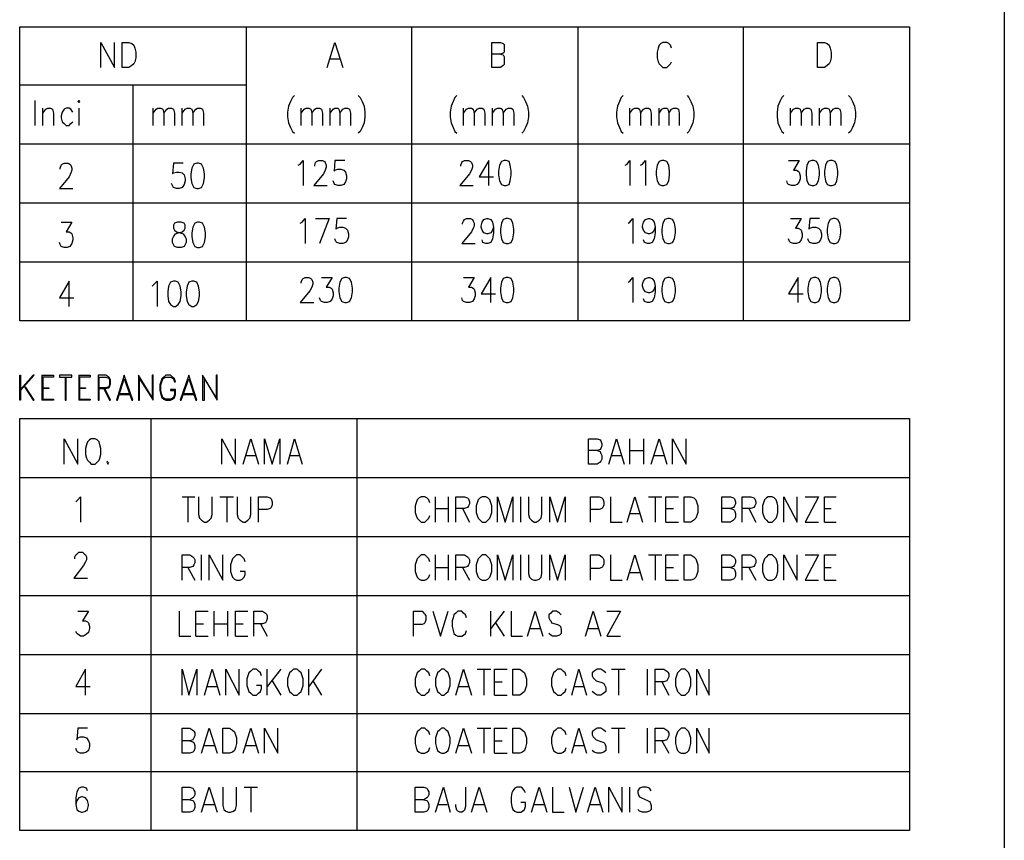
# Model space of a CAD drawing. Header units: millimetres. Extents: x 0 to 420, y 0 to 297.
# Tile 7 of 49: x 104 to 147, y 219 to 255. Entities that reach past the tile are written whole.
import ezdxf

# ---------------------------------------------------------------- set-up
doc = ezdxf.new("R2010")
doc.units = ezdxf.units.MM
doc.layers.add('LINE_000000', color=7, linetype='Continuous')

msp = doc.modelspace()

# ---------------------------------------------------------------- linework, layer by layer
at = {"layer": 'LINE_000000', "lineweight": 25}
for p, q in [((146.812, 266.023), (146.812, 151.045)), ((103.717, 254.847), (142.663, 254.847)), ((103.717, 241.977), (103.717, 254.847)), ((113.623, 254.847), (113.623, 241.977)), ((120.862, 254.847), (120.862, 241.977)), ((128.143, 254.847), (128.143, 241.977)), ((135.382, 254.847), (135.382, 241.977)), ((142.663, 254.847), (142.663, 241.977)), ((117.306, 253.45), (117.729, 253.45)), ((103.717, 252.307), (113.623, 252.307)), ((108.67, 252.307), (108.67, 241.977)), ((104.394, 250.529), (104.394, 251.629)), ((104.733, 250.529), (104.733, 251.291)), ((106.299, 251.291), (106.299, 250.529)), ((109.559, 250.529), (109.559, 251.291)), ((110.829, 250.529), (110.829, 251.291)), ((116.036, 250.529), (116.036, 251.291)), ((117.306, 250.529), (117.306, 251.291)), ((123.148, 250.529), (123.148, 251.291)), ((124.418, 250.529), (124.418, 251.291)), ((130.429, 250.529), (130.429, 251.291)), ((131.699, 250.529), (131.699, 251.291)), ((137.456, 250.529), (137.456, 251.291)), ((138.726, 250.529), (138.726, 251.291)), ((103.717, 249.724), (142.663, 249.724)), ((103.717, 247.142), (142.663, 247.142)), ((103.717, 244.56), (142.663, 244.56)), ((142.663, 241.977), (103.717, 241.977)), ((104.69, 239.607), (104.69, 238.506)), ((104.733, 239.522), (104.733, 238.548)), ((106.299, 239.607), (106.299, 238.506)), ((106.341, 239.522), (106.341, 238.548)), ((108.035, 238.76), (108.543, 238.76)), ((108.077, 238.802), (108.5, 238.802)), ((110.829, 238.76), (111.379, 238.76)), ((110.871, 238.802), (111.337, 238.802)), ((103.717, 219.668), (103.717, 237.702)), ((103.717, 237.702), (142.663, 237.702)), ((109.474, 219.668), (109.474, 237.702)), ((118.491, 219.668), (118.491, 237.702)), ((142.663, 237.702), (142.663, 219.668)), ((130.429, 235.712), (130.429, 236.813)), ((131.022, 236.813), (131.022, 235.712)), ((130.429, 236.305), (131.022, 236.305)), ((113.623, 236.093), (114.046, 236.093)), ((115.57, 236.093), (115.951, 236.093)), ((129.625, 236.093), (130.048, 236.093)), ((131.487, 236.093), (131.911, 236.093)), ((103.717, 235.119), (142.663, 235.119)), ((110.829, 234.273), (111.379, 234.273)), ((111.083, 234.273), (111.083, 233.172)), ((112.48, 234.273), (113.072, 234.273)), ((112.776, 234.273), (112.776, 233.172)), ((121.92, 233.172), (121.92, 234.273)), ((122.47, 234.273), (122.47, 233.172)), ((125.645, 233.172), (125.645, 234.273)), ((131.233, 234.273), (131.826, 234.273)), ((131.53, 234.273), (131.53, 233.172)), ((121.92, 233.765), (122.47, 233.765)), ((123.105, 233.765), (123.402, 233.172)), ((131.995, 233.765), (132.334, 233.765)), ((135.636, 233.765), (135.932, 233.172)), ((138.938, 233.765), (139.234, 233.765)), ((130.429, 233.553), (130.852, 233.553)), ((131.995, 233.172), (132.546, 233.172)), ((138.938, 233.172), (139.446, 233.172)), ((103.717, 232.537), (142.663, 232.537)), ((111.675, 230.632), (111.675, 231.733)), ((121.92, 230.632), (121.92, 231.733)), ((122.47, 231.733), (122.47, 230.632)), ((125.645, 230.632), (125.645, 231.733)), ((131.233, 231.733), (131.826, 231.733)), ((131.53, 231.733), (131.53, 230.632)), ((111.083, 231.182), (111.379, 230.632)), ((121.92, 231.182), (122.47, 231.182)), ((123.105, 231.182), (123.402, 230.632)), ((131.995, 231.182), (132.334, 231.182)), ((135.636, 231.182), (135.932, 230.632)), ((138.938, 231.182), (139.234, 231.182)), ((130.429, 230.971), (130.852, 230.971)), ((131.995, 230.632), (132.546, 230.632)), ((138.938, 230.632), (139.446, 230.632)), ((103.717, 229.955), (142.663, 229.955)), ((112.226, 228.177), (112.226, 229.277)), ((112.818, 229.277), (112.818, 228.177)), ((124.333, 228.177), (124.333, 229.277)), ((124.926, 229.277), (124.333, 228.515)), ((111.421, 228.727), (111.76, 228.727)), ((112.226, 228.727), (112.818, 228.727)), ((113.157, 228.727), (113.496, 228.727)), ((114.258, 228.727), (114.554, 228.177)), ((124.545, 228.769), (124.926, 228.177)), ((126.069, 228.515), (126.492, 228.515)), ((128.609, 228.515), (129.032, 228.515)), ((111.421, 228.177), (111.972, 228.177)), ((113.157, 228.177), (113.707, 228.177)), ((103.717, 227.372), (142.663, 227.372)), ((114.554, 225.594), (114.554, 226.737)), ((115.147, 226.737), (114.554, 225.975)), ((116.374, 225.594), (116.374, 226.737)), ((116.925, 226.737), (116.374, 225.975)), ((123.74, 226.737), (124.333, 226.737)), ((124.037, 226.737), (124.037, 225.594)), ((129.625, 226.737), (130.217, 226.737)), ((129.921, 226.737), (129.921, 225.594)), ((131.191, 225.594), (131.191, 226.737)), ((111.929, 225.975), (112.353, 225.975)), ((114.766, 226.229), (115.147, 225.594)), ((116.544, 226.229), (116.925, 225.594)), ((122.936, 225.975), (123.359, 225.975)), ((124.502, 226.187), (124.841, 226.187)), ((127.974, 225.975), (128.397, 225.975)), ((131.826, 226.187), (132.122, 225.594)), ((124.502, 225.594), (125.053, 225.594)), ((103.717, 224.79), (142.663, 224.79)), ((123.74, 224.155), (124.333, 224.155)), ((124.037, 224.155), (124.037, 223.054)), ((129.625, 224.155), (130.217, 224.155)), ((129.921, 224.155), (129.921, 223.054)), ((131.191, 223.054), (131.191, 224.155)), ((111.802, 223.393), (112.226, 223.393)), ((113.623, 223.393), (114.046, 223.393)), ((122.936, 223.393), (123.359, 223.393)), ((124.502, 223.605), (124.841, 223.605)), ((127.974, 223.393), (128.397, 223.393)), ((131.826, 223.605), (132.122, 223.054)), ((124.502, 223.054), (125.053, 223.054)), ((103.717, 222.25), (142.663, 222.25)), ((113.538, 221.573), (114.131, 221.573)), ((113.834, 221.573), (113.834, 220.472)), ((130.429, 220.472), (130.429, 221.573)), ((111.802, 220.811), (112.226, 220.811)), ((122.047, 220.811), (122.428, 220.811)), ((123.613, 220.811), (124.037, 220.811)), ((126.238, 220.811), (126.661, 220.811)), ((128.693, 220.811), (129.117, 220.811)), ((142.663, 219.668), (103.717, 219.668))]:
    msp.add_line(p, q, dxfattribs=at)
for points in [[(107.273, 253.069), (107.273, 254.169), (107.865, 253.069), (107.865, 254.169)], [(117.179, 253.069), (117.517, 254.169), (117.856, 253.069)], [(124.756, 253.661), (124.883, 253.619), (124.926, 253.534), (124.926, 253.45), (124.926, 253.28), (124.926, 253.196), (124.883, 253.153), (124.756, 253.069), (124.375, 253.069), (124.375, 254.169), (124.756, 254.169), (124.883, 254.127), (124.926, 254.085), (124.926, 253.958), (124.926, 253.873), (124.926, 253.746), (124.883, 253.704), (124.756, 253.661), (124.375, 253.661)], [(132.249, 253.915), (132.207, 254.042), (132.122, 254.127), (132.038, 254.169), (131.868, 254.169), (131.784, 254.127), (131.699, 254.042), (131.657, 253.915), (131.614, 253.746), (131.614, 253.492), (131.657, 253.323), (131.699, 253.238), (131.784, 253.153), (131.868, 253.069), (132.038, 253.069), (132.122, 253.153), (132.207, 253.238), (132.249, 253.323)], [(115.739, 251.841), (115.655, 251.756), (115.57, 251.587), (115.485, 251.375), (115.443, 251.121), (115.443, 250.91), (115.485, 250.656), (115.57, 250.444), (115.655, 250.275), (115.739, 250.19)], [(118.533, 251.841), (118.618, 251.756), (118.703, 251.587), (118.787, 251.375), (118.83, 251.121), (118.83, 250.91), (118.787, 250.656), (118.703, 250.444), (118.618, 250.275), (118.533, 250.19)], [(122.851, 251.841), (122.767, 251.756), (122.682, 251.587), (122.597, 251.375), (122.555, 251.121), (122.555, 250.91), (122.597, 250.656), (122.682, 250.444), (122.767, 250.275), (122.851, 250.19)], [(125.688, 251.841), (125.772, 251.756), (125.857, 251.587), (125.942, 251.375), (125.984, 251.121), (125.984, 250.91), (125.942, 250.656), (125.857, 250.444), (125.772, 250.275), (125.688, 250.19)], [(130.133, 251.841), (130.048, 251.756), (129.963, 251.587), (129.879, 251.375), (129.836, 251.121), (129.836, 250.91), (129.879, 250.656), (129.963, 250.444), (130.048, 250.275), (130.133, 250.19)], [(132.927, 251.841), (133.011, 251.756), (133.096, 251.587), (133.181, 251.375), (133.223, 251.121), (133.223, 250.91), (133.181, 250.656), (133.096, 250.444), (133.011, 250.275), (132.927, 250.19)], [(137.16, 251.841), (137.075, 251.756), (136.991, 251.587), (136.906, 251.375), (136.864, 251.121), (136.864, 250.91), (136.906, 250.656), (136.991, 250.444), (137.075, 250.275), (137.16, 250.19)], [(139.996, 251.841), (140.081, 251.756), (140.166, 251.587), (140.25, 251.375), (140.293, 251.121), (140.293, 250.91), (140.25, 250.656), (140.166, 250.444), (140.081, 250.275), (139.996, 250.19)], [(104.733, 251.079), (104.86, 251.248), (104.944, 251.291), (105.071, 251.291), (105.156, 251.248), (105.198, 251.079), (105.198, 250.529)], [(106.045, 251.121), (105.96, 251.248), (105.876, 251.291), (105.749, 251.291), (105.664, 251.248), (105.579, 251.121), (105.537, 250.952), (105.537, 250.867), (105.579, 250.698), (105.664, 250.613), (105.749, 250.529), (105.876, 250.529), (105.96, 250.613), (106.045, 250.698)], [(109.559, 251.079), (109.686, 251.248), (109.77, 251.291), (109.897, 251.291), (109.982, 251.248), (110.024, 251.079), (110.024, 250.529)], [(110.024, 251.079), (110.151, 251.248), (110.236, 251.291), (110.363, 251.291), (110.448, 251.248), (110.49, 251.079), (110.49, 250.529)], [(110.829, 251.079), (110.956, 251.248), (111.04, 251.291), (111.167, 251.291), (111.252, 251.248), (111.294, 251.079), (111.294, 250.529)], [(111.294, 251.079), (111.421, 251.248), (111.506, 251.291), (111.633, 251.291), (111.718, 251.248), (111.76, 251.079), (111.76, 250.529)], [(116.036, 251.079), (116.163, 251.248), (116.247, 251.291), (116.374, 251.291), (116.459, 251.248), (116.501, 251.079), (116.501, 250.529)], [(116.501, 251.079), (116.628, 251.248), (116.713, 251.291), (116.84, 251.291), (116.925, 251.248), (116.967, 251.079), (116.967, 250.529)], [(117.306, 251.079), (117.433, 251.248), (117.517, 251.291), (117.644, 251.291), (117.687, 251.248), (117.729, 251.079), (117.729, 250.529)], [(117.729, 251.079), (117.856, 251.248), (117.941, 251.291), (118.068, 251.291), (118.152, 251.248), (118.195, 251.079), (118.195, 250.529)], [(123.148, 251.079), (123.275, 251.248), (123.359, 251.291), (123.486, 251.291), (123.571, 251.248), (123.613, 251.079), (123.613, 250.529)], [(123.613, 251.079), (123.74, 251.248), (123.825, 251.291), (123.952, 251.291), (124.037, 251.248), (124.079, 251.079), (124.079, 250.529)], [(124.418, 251.079), (124.545, 251.248), (124.629, 251.291), (124.756, 251.291), (124.841, 251.248), (124.883, 251.079), (124.883, 250.529)], [(124.883, 251.079), (125.01, 251.248), (125.095, 251.291), (125.222, 251.291), (125.307, 251.248), (125.349, 251.079), (125.349, 250.529)], [(130.429, 251.079), (130.556, 251.248), (130.641, 251.291), (130.768, 251.291), (130.852, 251.248), (130.895, 251.079), (130.895, 250.529)], [(130.895, 251.079), (131.022, 251.248), (131.106, 251.291), (131.233, 251.291), (131.318, 251.248), (131.36, 251.079), (131.36, 250.529)], [(131.699, 251.079), (131.826, 251.248), (131.911, 251.291), (132.038, 251.291), (132.08, 251.248), (132.122, 251.079), (132.122, 250.529)], [(132.122, 251.079), (132.249, 251.248), (132.334, 251.291), (132.461, 251.291), (132.546, 251.248), (132.588, 251.079), (132.588, 250.529)], [(137.456, 251.079), (137.583, 251.248), (137.668, 251.291), (137.795, 251.291), (137.88, 251.248), (137.922, 251.079), (137.922, 250.529)], [(137.922, 251.079), (138.049, 251.248), (138.134, 251.291), (138.261, 251.291), (138.345, 251.248), (138.388, 251.079), (138.388, 250.529)], [(138.726, 251.079), (138.853, 251.248), (138.938, 251.291), (139.065, 251.291), (139.15, 251.248), (139.192, 251.079), (139.192, 250.529)], [(139.192, 251.079), (139.319, 251.248), (139.404, 251.291), (139.531, 251.291), (139.615, 251.248), (139.658, 251.079), (139.658, 250.529)], [(105.495, 248.624), (105.495, 248.666), (105.537, 248.793), (105.579, 248.835), (105.664, 248.878), (105.833, 248.878), (105.918, 248.835), (105.96, 248.793), (106.003, 248.666), (106.003, 248.581), (105.96, 248.454), (105.876, 248.285), (105.452, 247.777), (106.045, 247.777)], [(110.871, 248.878), (110.448, 248.878), (110.405, 248.412), (110.448, 248.454), (110.575, 248.497), (110.702, 248.497), (110.829, 248.454), (110.913, 248.37), (110.956, 248.2), (110.956, 248.116), (110.913, 247.946), (110.829, 247.819), (110.702, 247.777), (110.575, 247.777), (110.448, 247.819), (110.405, 247.904), (110.363, 247.989)], [(115.909, 248.793), (115.993, 248.835), (116.12, 249.005), (116.12, 247.904)], [(116.628, 248.751), (116.628, 248.793), (116.671, 248.92), (116.713, 248.962), (116.798, 249.005), (116.967, 249.005), (117.052, 248.962), (117.094, 248.92), (117.136, 248.793), (117.136, 248.708), (117.094, 248.581), (117.009, 248.412), (116.586, 247.904), (117.179, 247.904)], [(117.941, 249.005), (117.517, 249.005), (117.475, 248.539), (117.517, 248.581), (117.644, 248.624), (117.771, 248.624), (117.898, 248.581), (117.983, 248.497), (118.025, 248.327), (118.025, 248.2), (117.983, 248.073), (117.898, 247.946), (117.771, 247.904), (117.644, 247.904), (117.517, 247.946), (117.475, 247.989), (117.433, 248.116)], [(123.021, 248.751), (123.021, 248.793), (123.063, 248.92), (123.105, 248.962), (123.19, 249.005), (123.359, 249.005), (123.444, 248.962), (123.486, 248.92), (123.529, 248.793), (123.529, 248.708), (123.486, 248.581), (123.402, 248.412), (122.978, 247.904), (123.571, 247.904)], [(124.248, 247.904), (124.248, 249.005), (123.825, 248.285), (124.46, 248.285)], [(130.217, 248.793), (130.302, 248.835), (130.429, 249.005), (130.429, 247.904)], [(130.895, 248.793), (130.979, 248.835), (131.106, 249.005), (131.106, 247.904)], [(137.372, 249.005), (137.837, 249.005), (137.583, 248.581), (137.71, 248.581), (137.795, 248.539), (137.837, 248.497), (137.88, 248.327), (137.88, 248.2), (137.837, 248.073), (137.753, 247.946), (137.626, 247.904), (137.499, 247.904), (137.372, 247.946), (137.329, 247.989), (137.287, 248.116)], [(105.537, 246.295), (106.003, 246.295), (105.749, 245.872), (105.876, 245.872), (105.96, 245.83), (106.003, 245.787), (106.045, 245.618), (106.045, 245.533), (106.003, 245.364), (105.918, 245.237), (105.791, 245.195), (105.664, 245.195), (105.537, 245.237), (105.495, 245.322), (105.452, 245.406)], [(115.993, 246.253), (116.078, 246.295), (116.205, 246.465), (116.205, 245.364)], [(116.671, 246.465), (117.263, 246.465), (116.84, 245.364)], [(118.025, 246.465), (117.602, 246.465), (117.56, 245.999), (117.602, 246.041), (117.729, 246.084), (117.856, 246.084), (117.983, 246.041), (118.068, 245.957), (118.11, 245.787), (118.11, 245.66), (118.068, 245.533), (117.983, 245.406), (117.856, 245.364), (117.729, 245.364), (117.602, 245.406), (117.56, 245.449), (117.517, 245.576)], [(123.105, 246.211), (123.105, 246.253), (123.148, 246.338), (123.19, 246.422), (123.275, 246.465), (123.444, 246.465), (123.529, 246.422), (123.571, 246.338), (123.613, 246.253), (123.613, 246.126), (123.571, 246.041), (123.486, 245.872), (123.063, 245.364), (123.656, 245.364)], [(124.46, 246.084), (124.418, 245.957), (124.333, 245.83), (124.206, 245.787), (124.164, 245.787), (124.037, 245.83), (123.952, 245.957), (123.91, 246.084), (123.91, 246.126), (123.952, 246.295), (124.037, 246.422), (124.164, 246.465), (124.206, 246.465), (124.333, 246.422), (124.418, 246.295), (124.46, 246.084), (124.46, 245.83), (124.418, 245.576), (124.333, 245.406), (124.206, 245.364), (124.121, 245.364), (123.994, 245.406), (123.952, 245.533)], [(130.344, 246.253), (130.429, 246.295), (130.556, 246.465), (130.556, 245.364)], [(131.53, 246.084), (131.487, 245.957), (131.403, 245.83), (131.276, 245.787), (131.233, 245.787), (131.106, 245.83), (131.022, 245.957), (130.979, 246.084), (130.979, 246.126), (131.022, 246.295), (131.106, 246.422), (131.233, 246.465), (131.276, 246.465), (131.403, 246.422), (131.487, 246.295), (131.53, 246.084), (131.53, 245.83), (131.487, 245.576), (131.403, 245.406), (131.276, 245.364), (131.191, 245.364), (131.064, 245.406), (131.022, 245.533)], [(137.456, 246.465), (137.922, 246.465), (137.668, 246.041), (137.795, 246.041), (137.88, 245.999), (137.922, 245.957), (137.964, 245.787), (137.964, 245.66), (137.922, 245.533), (137.837, 245.406), (137.71, 245.364), (137.583, 245.364), (137.456, 245.406), (137.414, 245.449), (137.372, 245.576)], [(138.726, 246.465), (138.303, 246.465), (138.261, 245.999), (138.303, 246.041), (138.43, 246.084), (138.557, 246.084), (138.684, 246.041), (138.769, 245.957), (138.811, 245.787), (138.811, 245.66), (138.769, 245.533), (138.684, 245.406), (138.557, 245.364), (138.43, 245.364), (138.303, 245.406), (138.261, 245.449), (138.218, 245.576)], [(105.876, 242.612), (105.876, 243.713), (105.452, 242.993), (106.087, 242.993)], [(109.516, 243.501), (109.601, 243.586), (109.728, 243.713), (109.728, 242.612)], [(116.036, 243.628), (116.036, 243.671), (116.078, 243.798), (116.12, 243.84), (116.205, 243.882), (116.374, 243.882), (116.459, 243.84), (116.501, 243.798), (116.544, 243.671), (116.544, 243.586), (116.501, 243.459), (116.417, 243.29), (115.993, 242.782), (116.586, 242.782)], [(116.925, 243.882), (117.39, 243.882), (117.136, 243.459), (117.263, 243.459), (117.348, 243.417), (117.39, 243.374), (117.433, 243.205), (117.433, 243.078), (117.39, 242.951), (117.306, 242.824), (117.179, 242.782), (117.052, 242.782), (116.925, 242.824), (116.882, 242.866), (116.84, 242.993)], [(123.148, 243.882), (123.613, 243.882), (123.359, 243.459), (123.486, 243.459), (123.571, 243.417), (123.613, 243.374), (123.656, 243.205), (123.656, 243.078), (123.613, 242.951), (123.529, 242.824), (123.402, 242.782), (123.275, 242.782), (123.148, 242.824), (123.105, 242.866), (123.063, 242.993)], [(124.333, 242.782), (124.333, 243.882), (123.91, 243.163), (124.545, 243.163)], [(130.344, 243.671), (130.429, 243.713), (130.556, 243.882), (130.556, 242.782)], [(131.53, 243.501), (131.487, 243.374), (131.403, 243.247), (131.276, 243.205), (131.233, 243.205), (131.106, 243.247), (131.022, 243.374), (130.979, 243.501), (130.979, 243.586), (131.022, 243.713), (131.106, 243.84), (131.233, 243.882), (131.276, 243.882), (131.403, 243.84), (131.487, 243.713), (131.53, 243.501), (131.53, 243.247), (131.487, 242.993), (131.403, 242.824), (131.276, 242.782), (131.191, 242.782), (131.064, 242.824), (131.022, 242.951)], [(137.795, 242.782), (137.795, 243.882), (137.372, 243.163), (138.007, 243.163)], [(103.759, 238.929), (104.352, 239.607), (104.309, 239.607), (103.759, 238.972)], [(104.69, 239.607), (105.198, 239.607), (105.198, 239.522), (104.733, 239.522)], [(105.706, 239.522), (105.706, 238.506), (105.749, 238.506), (105.749, 239.522)], [(106.299, 239.607), (106.807, 239.607), (106.807, 239.522), (106.341, 239.522)], [(107.188, 239.014), (107.484, 239.014), (107.611, 239.056), (107.654, 239.099), (107.696, 239.226), (107.696, 239.395), (107.654, 239.48), (107.611, 239.522), (107.484, 239.607), (107.146, 239.607), (107.146, 238.506), (107.188, 238.506), (107.188, 239.522), (107.484, 239.522), (107.611, 239.48), (107.654, 239.395), (107.654, 239.226), (107.611, 239.099), (107.484, 239.056), (107.188, 239.056)], [(103.928, 239.099), (104.309, 238.506), (104.352, 238.506), (103.971, 239.099)], [(104.733, 239.056), (104.987, 239.056), (104.987, 239.014), (104.733, 239.014)], [(106.341, 239.056), (106.595, 239.056), (106.595, 239.014), (106.341, 239.014)], [(107.4, 239.014), (107.654, 238.506), (107.696, 238.506), (107.442, 239.014)], [(104.733, 238.548), (105.198, 238.548), (105.198, 238.506), (104.69, 238.506)], [(106.341, 238.548), (106.807, 238.548), (106.807, 238.506), (106.299, 238.506)], [(105.664, 235.712), (105.664, 236.813), (106.257, 235.712), (106.257, 236.813)], [(112.564, 235.712), (112.564, 236.813), (113.157, 235.712), (113.157, 236.813)], [(113.496, 235.712), (113.834, 236.813), (114.173, 235.712)], [(114.427, 235.712), (114.427, 236.813), (114.766, 235.712), (115.104, 236.813), (115.104, 235.712)], [(115.443, 235.712), (115.739, 236.813), (116.078, 235.712)], [(128.99, 236.305), (129.117, 236.262), (129.159, 236.178), (129.201, 236.093), (129.201, 235.924), (129.159, 235.839), (129.117, 235.797), (128.99, 235.712), (128.609, 235.712), (128.609, 236.813), (128.99, 236.813), (129.117, 236.77), (129.159, 236.728), (129.201, 236.601), (129.201, 236.516), (129.159, 236.389), (129.117, 236.347), (128.99, 236.305), (128.609, 236.305)], [(129.498, 235.712), (129.836, 236.813), (130.175, 235.712)], [(131.36, 235.712), (131.699, 236.813), (132.038, 235.712)], [(132.292, 235.712), (132.292, 236.813), (132.884, 235.712), (132.884, 236.813)], [(107.569, 235.839), (107.527, 235.797), (107.569, 235.712), (107.611, 235.797)], [(106.172, 234.061), (106.257, 234.146), (106.384, 234.273), (106.384, 233.172)], [(111.548, 234.273), (111.548, 233.511), (111.591, 233.341), (111.675, 233.257), (111.802, 233.172), (111.887, 233.172), (112.014, 233.257), (112.099, 233.341), (112.141, 233.511), (112.141, 234.273)], [(113.242, 234.273), (113.242, 233.511), (113.284, 233.341), (113.369, 233.257), (113.496, 233.172), (113.58, 233.172), (113.707, 233.257), (113.792, 233.341), (113.834, 233.511), (113.834, 234.273)], [(114.173, 233.172), (114.173, 234.273), (114.554, 234.273), (114.681, 234.23), (114.723, 234.188), (114.766, 234.061), (114.766, 233.934), (114.723, 233.807), (114.681, 233.765), (114.554, 233.722), (114.173, 233.722)], [(121.666, 234.019), (121.624, 234.146), (121.539, 234.23), (121.454, 234.273), (121.285, 234.273), (121.2, 234.23), (121.116, 234.146), (121.073, 234.019), (121.031, 233.892), (121.031, 233.595), (121.073, 233.468), (121.116, 233.341), (121.2, 233.257), (121.285, 233.172), (121.454, 233.172), (121.539, 233.257), (121.624, 233.341), (121.666, 233.468)], [(122.809, 233.172), (122.809, 234.273), (123.19, 234.273), (123.317, 234.23), (123.359, 234.188), (123.402, 234.061), (123.402, 233.976), (123.359, 233.892), (123.317, 233.807), (123.19, 233.765), (122.809, 233.765)], [(124.629, 233.172), (124.629, 234.273), (124.968, 233.172), (125.307, 234.273), (125.307, 233.172)], [(125.984, 234.273), (125.984, 233.511), (126.026, 233.341), (126.111, 233.257), (126.238, 233.172), (126.323, 233.172), (126.45, 233.257), (126.534, 233.341), (126.577, 233.511), (126.577, 234.273)], [(126.915, 233.172), (126.915, 234.273), (127.254, 233.172), (127.593, 234.273), (127.593, 233.172)], [(128.693, 233.172), (128.693, 234.273), (129.074, 234.273), (129.201, 234.23), (129.244, 234.188), (129.286, 234.061), (129.286, 233.934), (129.244, 233.807), (129.201, 233.765), (129.074, 233.722), (128.693, 233.722)], [(129.582, 234.273), (129.582, 233.172), (130.09, 233.172)], [(130.302, 233.172), (130.641, 234.273), (130.979, 233.172)], [(131.995, 233.172), (131.995, 234.273), (132.546, 234.273)], [(134.832, 233.765), (134.959, 233.722), (135.001, 233.68), (135.043, 233.553), (135.043, 233.384), (135.001, 233.299), (134.959, 233.257), (134.832, 233.172), (134.451, 233.172), (134.451, 234.273), (134.832, 234.273), (134.959, 234.23), (135.001, 234.188), (135.043, 234.061), (135.043, 233.976), (135.001, 233.892), (134.959, 233.807), (134.832, 233.765), (134.451, 233.765)], [(135.34, 233.172), (135.34, 234.273), (135.721, 234.273), (135.848, 234.23), (135.89, 234.188), (135.932, 234.061), (135.932, 233.976), (135.89, 233.892), (135.848, 233.807), (135.721, 233.765), (135.34, 233.765)], [(137.16, 233.172), (137.16, 234.273), (137.753, 233.172), (137.753, 234.273)], [(138.091, 234.273), (138.684, 234.273), (138.091, 233.172), (138.684, 233.172)], [(138.938, 233.172), (138.938, 234.273), (139.446, 234.273)], [(106.13, 231.563), (106.13, 231.648), (106.172, 231.733), (106.214, 231.775), (106.299, 231.86), (106.468, 231.86), (106.553, 231.775), (106.595, 231.733), (106.638, 231.648), (106.638, 231.521), (106.595, 231.436), (106.511, 231.267), (106.087, 230.717), (106.68, 230.717)], [(110.829, 230.632), (110.829, 231.733), (111.167, 231.733), (111.294, 231.648), (111.337, 231.606), (111.379, 231.521), (111.379, 231.394), (111.337, 231.309), (111.294, 231.225), (111.167, 231.182), (110.829, 231.182)], [(112.014, 230.632), (112.014, 231.733), (112.607, 230.632), (112.607, 231.733)], [(113.58, 231.436), (113.538, 231.563), (113.453, 231.648), (113.369, 231.733), (113.199, 231.733), (113.115, 231.648), (113.03, 231.563), (112.988, 231.436), (112.945, 231.309), (112.945, 231.013), (112.988, 230.886), (113.03, 230.759), (113.115, 230.674), (113.199, 230.632), (113.369, 230.632), (113.453, 230.674), (113.538, 230.759), (113.58, 230.886), (113.58, 231.013), (113.369, 231.013)], [(121.666, 231.436), (121.624, 231.563), (121.539, 231.648), (121.454, 231.733), (121.285, 231.733), (121.2, 231.648), (121.116, 231.563), (121.073, 231.436), (121.031, 231.309), (121.031, 231.013), (121.073, 230.886), (121.116, 230.759), (121.2, 230.674), (121.285, 230.632), (121.454, 230.632), (121.539, 230.674), (121.624, 230.759), (121.666, 230.886)], [(122.809, 230.632), (122.809, 231.733), (123.19, 231.733), (123.317, 231.648), (123.359, 231.606), (123.402, 231.521), (123.402, 231.394), (123.359, 231.309), (123.317, 231.225), (123.19, 231.182), (122.809, 231.182)], [(124.629, 230.632), (124.629, 231.733), (124.968, 230.632), (125.307, 231.733), (125.307, 230.632)], [(125.984, 231.733), (125.984, 230.928), (126.026, 230.759), (126.111, 230.674), (126.238, 230.632), (126.323, 230.632), (126.45, 230.674), (126.534, 230.759), (126.577, 230.928), (126.577, 231.733)], [(126.915, 230.632), (126.915, 231.733), (127.254, 230.632), (127.593, 231.733), (127.593, 230.632)], [(128.693, 230.632), (128.693, 231.733), (129.074, 231.733), (129.201, 231.648), (129.244, 231.606), (129.286, 231.521), (129.286, 231.352), (129.244, 231.225), (129.201, 231.182), (129.074, 231.14), (128.693, 231.14)], [(129.582, 231.733), (129.582, 230.632), (130.09, 230.632)], [(130.302, 230.632), (130.641, 231.733), (130.979, 230.632)], [(131.995, 230.632), (131.995, 231.733), (132.546, 231.733)], [(134.832, 231.182), (134.959, 231.14), (135.001, 231.098), (135.043, 230.971), (135.043, 230.801), (135.001, 230.717), (134.959, 230.674), (134.832, 230.632), (134.451, 230.632), (134.451, 231.733), (134.832, 231.733), (134.959, 231.648), (135.001, 231.606), (135.043, 231.521), (135.043, 231.394), (135.001, 231.309), (134.959, 231.225), (134.832, 231.182), (134.451, 231.182)], [(135.34, 230.632), (135.34, 231.733), (135.721, 231.733), (135.848, 231.648), (135.89, 231.606), (135.932, 231.521), (135.932, 231.394), (135.89, 231.309), (135.848, 231.225), (135.721, 231.182), (135.34, 231.182)], [(137.16, 230.632), (137.16, 231.733), (137.753, 230.632), (137.753, 231.733)], [(138.091, 231.733), (138.684, 231.733), (138.091, 230.632), (138.684, 230.632)], [(138.938, 230.632), (138.938, 231.733), (139.446, 231.733)], [(106.257, 229.277), (106.722, 229.277), (106.468, 228.854), (106.595, 228.854), (106.68, 228.812), (106.722, 228.769), (106.765, 228.6), (106.765, 228.515), (106.722, 228.346), (106.638, 228.261), (106.511, 228.177), (106.384, 228.177), (106.257, 228.261), (106.214, 228.304), (106.172, 228.388)], [(110.702, 229.277), (110.702, 228.177), (111.21, 228.177)], [(111.421, 228.177), (111.421, 229.277), (111.972, 229.277)], [(113.157, 228.177), (113.157, 229.277), (113.707, 229.277)], [(113.961, 228.177), (113.961, 229.277), (114.342, 229.277), (114.469, 229.193), (114.512, 229.15), (114.554, 229.066), (114.554, 228.939), (114.512, 228.854), (114.469, 228.769), (114.342, 228.727), (113.961, 228.727)], [(120.946, 228.177), (120.946, 229.277), (121.327, 229.277), (121.412, 229.193), (121.454, 229.15), (121.497, 229.066), (121.497, 228.896), (121.454, 228.769), (121.412, 228.727), (121.327, 228.685), (120.946, 228.685)], [(121.793, 229.277), (122.132, 228.177), (122.47, 229.277)], [(123.275, 228.981), (123.232, 229.108), (123.148, 229.193), (123.063, 229.277), (122.894, 229.277), (122.809, 229.193), (122.724, 229.108), (122.682, 228.981), (122.64, 228.854), (122.64, 228.6), (122.682, 228.431), (122.724, 228.304), (122.809, 228.219), (122.894, 228.177), (123.063, 228.177), (123.148, 228.219), (123.232, 228.304), (123.275, 228.431)], [(125.222, 229.277), (125.222, 228.177), (125.73, 228.177)], [(125.942, 228.177), (126.28, 229.277), (126.619, 228.177)], [(127.423, 229.108), (127.339, 229.193), (127.212, 229.277), (127.042, 229.277), (126.958, 229.193), (126.873, 229.108), (126.873, 228.981), (126.915, 228.896), (126.958, 228.854), (127, 228.769), (127.254, 228.685), (127.339, 228.642), (127.381, 228.6), (127.423, 228.473), (127.423, 228.304), (127.339, 228.219), (127.212, 228.177), (127.042, 228.177), (126.958, 228.219), (126.873, 228.304)], [(128.482, 228.177), (128.82, 229.277), (129.159, 228.177)], [(129.413, 229.277), (130.006, 229.277), (129.413, 228.177), (130.006, 228.177)], [(106.595, 225.594), (106.595, 226.737), (106.172, 225.975), (106.807, 225.975)], [(110.829, 225.594), (110.829, 226.737), (111.125, 225.594), (111.464, 226.737), (111.464, 225.594)], [(111.802, 225.594), (112.141, 226.737), (112.48, 225.594)], [(112.734, 225.594), (112.734, 226.737), (113.326, 225.594), (113.326, 226.737)], [(114.3, 226.441), (114.258, 226.568), (114.173, 226.653), (114.088, 226.737), (113.919, 226.737), (113.834, 226.653), (113.75, 226.568), (113.707, 226.441), (113.665, 226.314), (113.665, 226.018), (113.707, 225.891), (113.75, 225.764), (113.834, 225.679), (113.919, 225.594), (114.088, 225.594), (114.173, 225.679), (114.258, 225.764), (114.3, 225.891), (114.3, 226.018), (114.088, 226.018)], [(121.666, 226.441), (121.624, 226.568), (121.539, 226.653), (121.454, 226.737), (121.285, 226.737), (121.2, 226.653), (121.116, 226.568), (121.073, 226.441), (121.031, 226.314), (121.031, 226.018), (121.073, 225.891), (121.116, 225.764), (121.2, 225.679), (121.285, 225.594), (121.454, 225.594), (121.539, 225.679), (121.624, 225.764), (121.666, 225.891)], [(122.809, 225.594), (123.148, 226.737), (123.486, 225.594)], [(124.502, 225.594), (124.502, 226.737), (125.053, 226.737)], [(127.635, 226.441), (127.593, 226.568), (127.508, 226.653), (127.423, 226.737), (127.254, 226.737), (127.169, 226.653), (127.085, 226.568), (127.042, 226.441), (127, 226.314), (127, 226.018), (127.042, 225.891), (127.085, 225.764), (127.169, 225.679), (127.254, 225.594), (127.423, 225.594), (127.508, 225.679), (127.593, 225.764), (127.635, 225.891)], [(127.889, 225.594), (128.185, 226.737), (128.524, 225.594)], [(129.371, 226.568), (129.286, 226.653), (129.159, 226.737), (128.99, 226.737), (128.863, 226.653), (128.778, 226.568), (128.778, 226.441), (128.82, 226.356), (128.863, 226.314), (128.947, 226.229), (129.201, 226.145), (129.286, 226.102), (129.328, 226.018), (129.371, 225.933), (129.371, 225.764), (129.286, 225.679), (129.159, 225.594), (128.99, 225.594), (128.863, 225.679), (128.778, 225.764)], [(131.53, 225.594), (131.53, 226.737), (131.911, 226.737), (132.038, 226.653), (132.08, 226.61), (132.122, 226.526), (132.122, 226.399), (132.08, 226.314), (132.038, 226.229), (131.911, 226.187), (131.53, 226.187)], [(133.35, 225.594), (133.35, 226.737), (133.9, 225.594), (133.9, 226.737)], [(106.68, 224.155), (106.257, 224.155), (106.214, 223.647), (106.257, 223.732), (106.384, 223.774), (106.511, 223.774), (106.638, 223.732), (106.722, 223.605), (106.765, 223.478), (106.765, 223.351), (106.722, 223.181), (106.638, 223.097), (106.511, 223.054), (106.384, 223.054), (106.257, 223.097), (106.214, 223.139), (106.172, 223.266)], [(111.167, 223.605), (111.294, 223.562), (111.337, 223.52), (111.379, 223.393), (111.379, 223.266), (111.337, 223.139), (111.294, 223.097), (111.167, 223.054), (110.829, 223.054), (110.829, 224.155), (111.167, 224.155), (111.294, 224.07), (111.337, 224.028), (111.379, 223.943), (111.379, 223.816), (111.337, 223.732), (111.294, 223.647), (111.167, 223.605), (110.829, 223.605)], [(111.675, 223.054), (112.014, 224.155), (112.353, 223.054)], [(113.496, 223.054), (113.834, 224.155), (114.173, 223.054)], [(114.427, 223.054), (114.427, 224.155), (115.02, 223.054), (115.02, 224.155)], [(121.666, 223.859), (121.624, 223.986), (121.539, 224.07), (121.454, 224.155), (121.285, 224.155), (121.2, 224.07), (121.116, 223.986), (121.073, 223.859), (121.031, 223.732), (121.031, 223.478), (121.073, 223.308), (121.116, 223.181), (121.2, 223.097), (121.285, 223.054), (121.454, 223.054), (121.539, 223.097), (121.624, 223.181), (121.666, 223.308)], [(122.809, 223.054), (123.148, 224.155), (123.486, 223.054)], [(124.502, 223.054), (124.502, 224.155), (125.053, 224.155)], [(127.635, 223.859), (127.593, 223.986), (127.508, 224.07), (127.423, 224.155), (127.254, 224.155), (127.169, 224.07), (127.085, 223.986), (127.042, 223.859), (127, 223.732), (127, 223.478), (127.042, 223.308), (127.085, 223.181), (127.169, 223.097), (127.254, 223.054), (127.423, 223.054), (127.508, 223.097), (127.593, 223.181), (127.635, 223.308)], [(127.889, 223.054), (128.185, 224.155), (128.524, 223.054)], [(129.371, 223.986), (129.286, 224.07), (129.159, 224.155), (128.99, 224.155), (128.863, 224.07), (128.778, 223.986), (128.778, 223.859), (128.82, 223.774), (128.863, 223.732), (128.947, 223.647), (129.201, 223.562), (129.286, 223.52), (129.328, 223.478), (129.371, 223.351), (129.371, 223.181), (129.286, 223.097), (129.159, 223.054), (128.99, 223.054), (128.863, 223.097), (128.778, 223.181)], [(131.53, 223.054), (131.53, 224.155), (131.911, 224.155), (132.038, 224.07), (132.08, 224.028), (132.122, 223.943), (132.122, 223.816), (132.08, 223.732), (132.038, 223.647), (131.911, 223.605), (131.53, 223.605)], [(133.35, 223.054), (133.35, 224.155), (133.9, 223.054), (133.9, 224.155)], [(106.68, 221.403), (106.638, 221.53), (106.511, 221.573), (106.426, 221.573), (106.299, 221.53), (106.214, 221.361), (106.172, 221.107), (106.172, 220.811), (106.214, 220.599), (106.299, 220.514), (106.426, 220.472), (106.468, 220.472), (106.595, 220.514), (106.68, 220.599), (106.722, 220.768), (106.722, 220.811), (106.68, 220.98), (106.595, 221.107), (106.468, 221.149), (106.426, 221.149), (106.299, 221.107), (106.214, 220.98), (106.172, 220.811)], [(111.167, 221.022), (111.294, 220.98), (111.337, 220.938), (111.379, 220.811), (111.379, 220.684), (111.337, 220.557), (111.294, 220.514), (111.167, 220.472), (110.829, 220.472), (110.829, 221.573), (111.167, 221.573), (111.294, 221.53), (111.337, 221.446), (111.379, 221.361), (111.379, 221.234), (111.337, 221.149), (111.294, 221.107), (111.167, 221.022), (110.829, 221.022)], [(111.675, 220.472), (112.014, 221.573), (112.353, 220.472)], [(112.607, 221.573), (112.607, 220.768), (112.649, 220.599), (112.734, 220.514), (112.861, 220.472), (112.945, 220.472), (113.072, 220.514), (113.157, 220.599), (113.199, 220.768), (113.199, 221.573)], [(121.412, 221.022), (121.539, 220.98), (121.581, 220.938), (121.624, 220.811), (121.624, 220.684), (121.581, 220.557), (121.539, 220.514), (121.412, 220.472), (121.031, 220.472), (121.031, 221.573), (121.412, 221.573), (121.539, 221.53), (121.581, 221.446), (121.624, 221.361), (121.624, 221.234), (121.581, 221.149), (121.539, 221.107), (121.412, 221.022), (121.031, 221.022)], [(121.92, 220.472), (122.259, 221.573), (122.555, 220.472)], [(123.232, 221.573), (123.232, 220.726), (123.19, 220.557), (123.148, 220.514), (123.063, 220.472), (122.978, 220.472), (122.894, 220.514), (122.851, 220.557), (122.809, 220.726), (122.809, 220.811)], [(123.486, 220.472), (123.825, 221.573), (124.164, 220.472)], [(125.857, 221.319), (125.815, 221.403), (125.73, 221.53), (125.645, 221.573), (125.476, 221.573), (125.391, 221.53), (125.307, 221.403), (125.264, 221.319), (125.222, 221.149), (125.222, 220.895), (125.264, 220.726), (125.307, 220.599), (125.391, 220.514), (125.476, 220.472), (125.645, 220.472), (125.73, 220.514), (125.815, 220.599), (125.857, 220.726), (125.857, 220.895), (125.645, 220.895)], [(126.111, 220.472), (126.45, 221.573), (126.788, 220.472)], [(127.042, 221.573), (127.042, 220.472), (127.55, 220.472)], [(127.762, 221.573), (128.058, 220.472), (128.397, 221.573)], [(128.566, 220.472), (128.905, 221.573), (129.244, 220.472)], [(129.498, 220.472), (129.498, 221.573), (130.09, 220.472), (130.09, 221.573)], [(131.36, 221.403), (131.276, 221.53), (131.149, 221.573), (130.979, 221.573), (130.852, 221.53), (130.768, 221.403), (130.768, 221.319), (130.81, 221.192), (130.852, 221.149), (130.937, 221.107), (131.191, 220.98), (131.276, 220.938), (131.318, 220.895), (131.36, 220.768), (131.36, 220.599), (131.276, 220.514), (131.149, 220.472), (130.979, 220.472), (130.852, 220.514), (130.768, 220.599)]]:
    msp.add_lwpolyline(points, dxfattribs=at)
for points in [[(108.204, 253.069), (108.204, 254.169), (108.5, 254.169), (108.627, 254.127), (108.712, 254.042), (108.754, 253.915), (108.797, 253.746), (108.797, 253.492), (108.754, 253.323), (108.712, 253.238), (108.627, 253.153), (108.5, 253.069), (108.204, 253.069)], [(138.642, 253.069), (138.642, 254.169), (138.938, 254.169), (139.065, 254.127), (139.15, 254.042), (139.192, 253.915), (139.234, 253.746), (139.234, 253.492), (139.192, 253.323), (139.15, 253.238), (139.065, 253.153), (138.938, 253.069), (138.642, 253.069)], [(106.257, 251.587), (106.299, 251.629), (106.341, 251.587), (106.299, 251.545), (106.257, 251.587)], [(111.464, 248.878), (111.337, 248.835), (111.252, 248.666), (111.21, 248.412), (111.21, 248.243), (111.252, 247.989), (111.337, 247.819), (111.464, 247.777), (111.548, 247.777), (111.675, 247.819), (111.76, 247.989), (111.802, 248.243), (111.802, 248.412), (111.76, 248.666), (111.675, 248.835), (111.548, 248.878), (111.464, 248.878)], [(124.926, 249.005), (124.799, 248.962), (124.714, 248.793), (124.672, 248.539), (124.672, 248.37), (124.714, 248.116), (124.799, 247.946), (124.926, 247.904), (125.01, 247.904), (125.137, 247.946), (125.18, 248.116), (125.222, 248.37), (125.222, 248.539), (125.18, 248.793), (125.137, 248.962), (125.01, 249.005), (124.926, 249.005)], [(131.826, 249.005), (131.699, 248.962), (131.614, 248.793), (131.572, 248.539), (131.572, 248.37), (131.614, 248.116), (131.699, 247.946), (131.826, 247.904), (131.911, 247.904), (132.038, 247.946), (132.122, 248.116), (132.165, 248.37), (132.165, 248.539), (132.122, 248.793), (132.038, 248.962), (131.911, 249.005), (131.826, 249.005)], [(138.388, 249.005), (138.261, 248.962), (138.176, 248.793), (138.134, 248.539), (138.134, 248.37), (138.176, 248.116), (138.261, 247.946), (138.388, 247.904), (138.472, 247.904), (138.599, 247.946), (138.684, 248.116), (138.726, 248.37), (138.726, 248.539), (138.684, 248.793), (138.599, 248.962), (138.472, 249.005), (138.388, 249.005)], [(139.192, 249.005), (139.065, 248.962), (138.98, 248.793), (138.938, 248.539), (138.938, 248.37), (138.98, 248.116), (139.065, 247.946), (139.192, 247.904), (139.277, 247.904), (139.404, 247.946), (139.488, 248.116), (139.531, 248.37), (139.531, 248.539), (139.488, 248.793), (139.404, 248.962), (139.277, 249.005), (139.192, 249.005)], [(110.617, 246.295), (110.49, 246.253), (110.448, 246.168), (110.448, 246.041), (110.49, 245.957), (110.575, 245.872), (110.744, 245.83), (110.871, 245.787), (110.956, 245.66), (110.998, 245.576), (110.998, 245.406), (110.956, 245.322), (110.913, 245.237), (110.786, 245.195), (110.617, 245.195), (110.49, 245.237), (110.448, 245.322), (110.405, 245.406), (110.405, 245.576), (110.448, 245.66), (110.532, 245.787), (110.659, 245.83), (110.829, 245.872), (110.913, 245.957), (110.956, 246.041), (110.956, 246.168), (110.913, 246.253), (110.786, 246.295), (110.617, 246.295)], [(111.506, 246.295), (111.379, 246.253), (111.294, 246.084), (111.252, 245.83), (111.252, 245.66), (111.294, 245.406), (111.379, 245.237), (111.506, 245.195), (111.591, 245.195), (111.718, 245.237), (111.802, 245.406), (111.845, 245.66), (111.845, 245.83), (111.802, 246.084), (111.718, 246.253), (111.591, 246.295), (111.506, 246.295)], [(125.01, 246.465), (124.883, 246.422), (124.799, 246.253), (124.756, 245.999), (124.756, 245.83), (124.799, 245.576), (124.883, 245.406), (125.01, 245.364), (125.095, 245.364), (125.222, 245.406), (125.307, 245.576), (125.349, 245.83), (125.349, 245.999), (125.307, 246.253), (125.222, 246.422), (125.095, 246.465), (125.01, 246.465)], [(132.08, 246.465), (131.953, 246.422), (131.868, 246.253), (131.826, 245.999), (131.826, 245.83), (131.868, 245.576), (131.953, 245.406), (132.08, 245.364), (132.165, 245.364), (132.292, 245.406), (132.376, 245.576), (132.419, 245.83), (132.419, 245.999), (132.376, 246.253), (132.292, 246.422), (132.165, 246.465), (132.08, 246.465)], [(139.319, 246.465), (139.192, 246.422), (139.107, 246.253), (139.065, 245.999), (139.065, 245.83), (139.107, 245.576), (139.192, 245.406), (139.319, 245.364), (139.404, 245.364), (139.531, 245.406), (139.615, 245.576), (139.658, 245.83), (139.658, 245.999), (139.615, 246.253), (139.531, 246.422), (139.404, 246.465), (139.319, 246.465)], [(110.448, 243.713), (110.321, 243.671), (110.236, 243.501), (110.194, 243.247), (110.194, 243.078), (110.236, 242.824), (110.321, 242.697), (110.448, 242.612), (110.532, 242.612), (110.659, 242.697), (110.744, 242.824), (110.786, 243.078), (110.786, 243.247), (110.744, 243.501), (110.659, 243.671), (110.532, 243.713), (110.448, 243.713)], [(111.252, 243.713), (111.125, 243.671), (111.04, 243.501), (110.998, 243.247), (110.998, 243.078), (111.04, 242.824), (111.125, 242.697), (111.252, 242.612), (111.337, 242.612), (111.464, 242.697), (111.548, 242.824), (111.591, 243.078), (111.591, 243.247), (111.548, 243.501), (111.464, 243.671), (111.337, 243.713), (111.252, 243.713)], [(117.941, 243.882), (117.814, 243.84), (117.729, 243.671), (117.687, 243.417), (117.687, 243.247), (117.729, 242.993), (117.814, 242.824), (117.941, 242.782), (118.025, 242.782), (118.152, 242.824), (118.237, 242.993), (118.279, 243.247), (118.279, 243.417), (118.237, 243.671), (118.152, 243.84), (118.025, 243.882), (117.941, 243.882)], [(125.01, 243.882), (124.883, 243.84), (124.799, 243.671), (124.756, 243.417), (124.756, 243.247), (124.799, 242.993), (124.883, 242.824), (125.01, 242.782), (125.095, 242.782), (125.222, 242.824), (125.307, 242.993), (125.349, 243.247), (125.349, 243.417), (125.307, 243.671), (125.222, 243.84), (125.095, 243.882), (125.01, 243.882)], [(132.08, 243.882), (131.953, 243.84), (131.868, 243.671), (131.826, 243.417), (131.826, 243.247), (131.868, 242.993), (131.953, 242.824), (132.08, 242.782), (132.165, 242.782), (132.292, 242.824), (132.376, 242.993), (132.419, 243.247), (132.419, 243.417), (132.376, 243.671), (132.292, 243.84), (132.165, 243.882), (132.08, 243.882)], [(138.472, 243.882), (138.345, 243.84), (138.261, 243.671), (138.218, 243.417), (138.218, 243.247), (138.261, 242.993), (138.345, 242.824), (138.472, 242.782), (138.557, 242.782), (138.684, 242.824), (138.769, 242.993), (138.811, 243.247), (138.811, 243.417), (138.769, 243.671), (138.684, 243.84), (138.557, 243.882), (138.472, 243.882)], [(139.319, 243.882), (139.192, 243.84), (139.107, 243.671), (139.065, 243.417), (139.065, 243.247), (139.107, 242.993), (139.192, 242.824), (139.319, 242.782), (139.404, 242.782), (139.531, 242.824), (139.615, 242.993), (139.658, 243.247), (139.658, 243.417), (139.615, 243.671), (139.531, 243.84), (139.404, 243.882), (139.319, 243.882)], [(103.759, 238.506), (103.717, 238.506), (103.717, 239.607), (103.759, 239.607), (103.759, 238.506)], [(106.003, 239.522), (106.003, 239.607), (105.452, 239.607), (105.452, 239.522), (106.003, 239.522)], [(108.289, 239.607), (107.95, 238.506), (107.992, 238.506), (108.289, 239.437), (108.627, 238.506), (108.67, 238.506), (108.289, 239.607)], [(109.559, 238.506), (109.559, 239.607), (109.516, 239.607), (109.516, 238.633), (108.924, 239.607), (108.924, 238.506), (108.966, 238.506), (108.966, 239.437), (109.559, 238.506)], [(110.321, 238.972), (110.321, 238.929), (110.49, 238.929), (110.49, 238.76), (110.448, 238.633), (110.405, 238.591), (110.321, 238.548), (110.109, 238.548), (110.024, 238.591), (109.982, 238.633), (109.94, 238.76), (109.897, 238.929), (109.897, 239.183), (109.94, 239.31), (109.982, 239.437), (110.024, 239.48), (110.109, 239.522), (110.321, 239.522), (110.405, 239.48), (110.448, 239.437), (110.49, 239.31), (110.532, 239.31), (110.49, 239.437), (110.405, 239.522), (110.321, 239.607), (110.109, 239.607), (110.024, 239.522), (109.94, 239.437), (109.897, 239.31), (109.855, 239.183), (109.855, 238.929), (109.897, 238.76), (109.94, 238.633), (110.024, 238.548), (110.109, 238.506), (110.321, 238.506), (110.405, 238.548), (110.49, 238.633), (110.532, 238.76), (110.532, 238.972), (110.321, 238.972)], [(111.125, 239.607), (110.744, 238.506), (110.786, 238.506), (111.125, 239.437), (111.421, 238.506), (111.464, 238.506), (111.125, 239.607)], [(112.353, 238.506), (112.353, 239.607), (112.31, 239.607), (112.31, 238.633), (111.718, 239.607), (111.718, 238.506), (111.802, 238.506), (111.802, 239.437), (112.353, 238.506)], [(106.849, 236.813), (106.765, 236.77), (106.68, 236.686), (106.638, 236.559), (106.595, 236.389), (106.595, 236.135), (106.638, 235.966), (106.68, 235.881), (106.765, 235.797), (106.849, 235.712), (107.019, 235.712), (107.103, 235.797), (107.188, 235.881), (107.23, 235.966), (107.273, 236.135), (107.273, 236.389), (107.23, 236.559), (107.188, 236.686), (107.103, 236.77), (107.019, 236.813), (106.849, 236.813)], [(123.952, 234.273), (123.867, 234.23), (123.783, 234.146), (123.74, 234.019), (123.698, 233.892), (123.698, 233.595), (123.74, 233.468), (123.783, 233.341), (123.867, 233.257), (123.952, 233.172), (124.121, 233.172), (124.206, 233.257), (124.291, 233.341), (124.333, 233.468), (124.375, 233.595), (124.375, 233.892), (124.333, 234.019), (124.291, 234.146), (124.206, 234.23), (124.121, 234.273), (123.952, 234.273)], [(132.8, 233.172), (132.8, 234.273), (133.096, 234.273), (133.223, 234.23), (133.308, 234.146), (133.35, 234.019), (133.392, 233.892), (133.392, 233.595), (133.35, 233.468), (133.308, 233.341), (133.223, 233.257), (133.096, 233.172), (132.8, 233.172)], [(136.483, 234.273), (136.398, 234.23), (136.313, 234.146), (136.271, 234.019), (136.229, 233.892), (136.229, 233.595), (136.271, 233.468), (136.313, 233.341), (136.398, 233.257), (136.483, 233.172), (136.652, 233.172), (136.737, 233.257), (136.821, 233.341), (136.864, 233.468), (136.906, 233.595), (136.906, 233.892), (136.864, 234.019), (136.821, 234.146), (136.737, 234.23), (136.652, 234.273), (136.483, 234.273)], [(123.952, 231.733), (123.867, 231.648), (123.783, 231.563), (123.74, 231.436), (123.698, 231.309), (123.698, 231.013), (123.74, 230.886), (123.783, 230.759), (123.867, 230.674), (123.952, 230.632), (124.121, 230.632), (124.206, 230.674), (124.291, 230.759), (124.333, 230.886), (124.375, 231.013), (124.375, 231.309), (124.333, 231.436), (124.291, 231.563), (124.206, 231.648), (124.121, 231.733), (123.952, 231.733)], [(132.8, 230.632), (132.8, 231.733), (133.096, 231.733), (133.223, 231.648), (133.308, 231.563), (133.35, 231.436), (133.392, 231.309), (133.392, 231.013), (133.35, 230.886), (133.308, 230.759), (133.223, 230.674), (133.096, 230.632), (132.8, 230.632)], [(136.483, 231.733), (136.398, 231.648), (136.313, 231.563), (136.271, 231.436), (136.229, 231.309), (136.229, 231.013), (136.271, 230.886), (136.313, 230.759), (136.398, 230.674), (136.483, 230.632), (136.652, 230.632), (136.737, 230.674), (136.821, 230.759), (136.864, 230.886), (136.906, 231.013), (136.906, 231.309), (136.864, 231.436), (136.821, 231.563), (136.737, 231.648), (136.652, 231.733), (136.483, 231.733)], [(115.697, 226.737), (115.612, 226.653), (115.528, 226.568), (115.485, 226.441), (115.443, 226.314), (115.443, 226.018), (115.485, 225.891), (115.528, 225.764), (115.612, 225.679), (115.697, 225.594), (115.866, 225.594), (115.951, 225.679), (116.036, 225.764), (116.078, 225.891), (116.12, 226.018), (116.12, 226.314), (116.078, 226.441), (116.036, 226.568), (115.951, 226.653), (115.866, 226.737), (115.697, 226.737)], [(122.174, 226.737), (122.089, 226.653), (122.005, 226.568), (121.962, 226.441), (121.92, 226.314), (121.92, 226.018), (121.962, 225.891), (122.005, 225.764), (122.089, 225.679), (122.174, 225.594), (122.301, 225.594), (122.386, 225.679), (122.47, 225.764), (122.513, 225.891), (122.555, 226.018), (122.555, 226.314), (122.513, 226.441), (122.47, 226.568), (122.386, 226.653), (122.301, 226.737), (122.174, 226.737)], [(125.307, 225.594), (125.307, 226.737), (125.603, 226.737), (125.73, 226.653), (125.815, 226.568), (125.857, 226.441), (125.899, 226.314), (125.899, 226.018), (125.857, 225.891), (125.815, 225.764), (125.73, 225.679), (125.603, 225.594), (125.307, 225.594)], [(132.673, 226.737), (132.588, 226.653), (132.503, 226.568), (132.461, 226.441), (132.419, 226.314), (132.419, 226.018), (132.461, 225.891), (132.503, 225.764), (132.588, 225.679), (132.673, 225.594), (132.842, 225.594), (132.927, 225.679), (133.011, 225.764), (133.054, 225.891), (133.096, 226.018), (133.096, 226.314), (133.054, 226.441), (133.011, 226.568), (132.927, 226.653), (132.842, 226.737), (132.673, 226.737)], [(112.607, 223.054), (112.607, 224.155), (112.903, 224.155), (113.03, 224.07), (113.115, 223.986), (113.157, 223.859), (113.199, 223.732), (113.199, 223.478), (113.157, 223.308), (113.115, 223.181), (113.03, 223.097), (112.903, 223.054), (112.607, 223.054)], [(122.174, 224.155), (122.089, 224.07), (122.005, 223.986), (121.962, 223.859), (121.92, 223.732), (121.92, 223.478), (121.962, 223.308), (122.005, 223.181), (122.089, 223.097), (122.174, 223.054), (122.301, 223.054), (122.386, 223.097), (122.47, 223.181), (122.513, 223.308), (122.555, 223.478), (122.555, 223.732), (122.513, 223.859), (122.47, 223.986), (122.386, 224.07), (122.301, 224.155), (122.174, 224.155)], [(125.307, 223.054), (125.307, 224.155), (125.603, 224.155), (125.73, 224.07), (125.815, 223.986), (125.857, 223.859), (125.899, 223.732), (125.899, 223.478), (125.857, 223.308), (125.815, 223.181), (125.73, 223.097), (125.603, 223.054), (125.307, 223.054)], [(132.673, 224.155), (132.588, 224.07), (132.503, 223.986), (132.461, 223.859), (132.419, 223.732), (132.419, 223.478), (132.461, 223.308), (132.503, 223.181), (132.588, 223.097), (132.673, 223.054), (132.842, 223.054), (132.927, 223.097), (133.011, 223.181), (133.054, 223.308), (133.096, 223.478), (133.096, 223.732), (133.054, 223.859), (133.011, 223.986), (132.927, 224.07), (132.842, 224.155), (132.673, 224.155)]]:
    msp.add_lwpolyline(points, close=True, dxfattribs=at)

doc.saveas('drawing.dxf')
